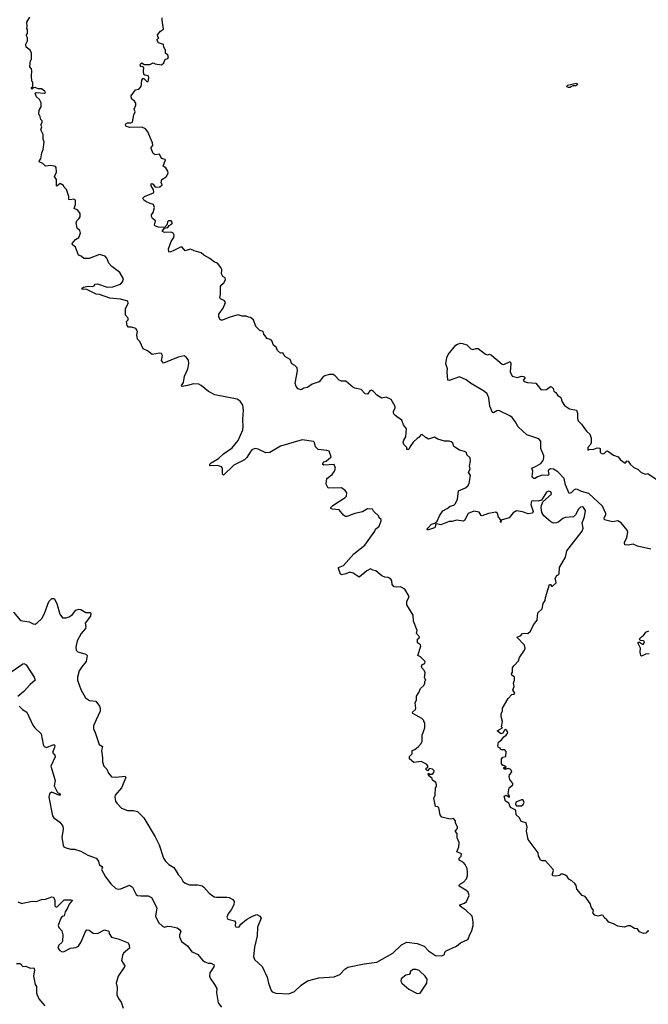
# Model space of a CAD drawing. Extents: x 2219101 to 2444320, y 201258 to 358766.
# Tile 25 of 256: x 2233285 to 2239360, y 280302 to 289820. Entities that reach past the tile are written whole.
import ezdxf

# ---------------------------------------------------------------- set-up
doc = ezdxf.new("R2010")
doc.units = 0

msp = doc.modelspace()

# ---------------------------------------------------------------- linework, layer by layer
at = {"layer": '0CON10XD'}
for points in [[(2235885, 280404), (2235940, 280425), (2236005, 280486.7), (2236065, 280528.8), (2236175, 280558), (2236325, 280567.5), (2236378.8, 280591.2), (2236428.3, 280641.7), (2236455, 280660), (2236615, 280694.2), (2236735, 280710), (2236892.5, 280795), (2236975, 280877.5), (2237025, 280903.3), (2237125, 280891.2), (2237195, 280862.5), (2237235, 280817.5), (2237303, 280773), (2237365, 280770), (2237390, 280785), (2237393, 280807), (2237405, 280820), (2237505, 280862.5), (2237545, 280896.7), (2237615, 280930), (2237627, 280943), (2237628.3, 280961.7), (2237653.3, 281015), (2237667.5, 281065), (2237667, 281103), (2237656.7, 281155), (2237595, 281213.3), (2237557, 281237), (2237540, 281255), (2237540, 281265), (2237585, 281280), (2237602.5, 281295), (2237630, 281355), (2237617.5, 281385), (2237597.5, 281405), (2237532.5, 281445), (2237533.3, 281455), (2237543.3, 281465), (2237575, 281483.8), (2237604.1, 281515.9), (2237614, 281545), (2237614, 281575), (2237608, 281615), (2237588.8, 281655), (2237575, 281673.3), (2237531.2, 281695), (2237532.5, 281715), (2237552, 281735), (2237553.8, 281755), (2237508.8, 281775), (2237528.8, 281825), (2237531.2, 281865), (2237512.3, 281912.3), (2237514.1, 281954.1), (2237492.5, 281975), (2237515, 282000), (2237517.5, 282015), (2237497.5, 282055), (2237497.5, 282075), (2237477, 282097), (2237445, 282092.5), (2237365, 282110), (2237348.8, 282135), (2237335, 282201.2), (2237325, 282212), (2237303.3, 282215), (2237287.1, 282295), (2237298.6, 282325), (2237302.5, 282395), (2237311.7, 282408.3), (2237312.5, 282425), (2237305, 282446.7), (2237275, 282470), (2237272.5, 282485), (2237245, 282506.7), (2237233.6, 282526.4), (2237235, 282537.5), (2237247.7, 282527.7), (2237275, 282526.2), (2237287.6, 282542.4), (2237289.4, 282559.4), (2237275, 282574), (2237245, 282580), (2237225, 282557.5), (2237210, 282575), (2237212.5, 282585), (2237230, 282595), (2237228.3, 282608.3), (2237215, 282623.3), (2237165, 282648.8), (2237095, 282640), (2237052, 282675), (2237052.7, 282697.3), (2237076.4, 282723.6), (2237077.5, 282755), (2237103.6, 282766.4), (2237140, 282795), (2237165.8, 282824.2), (2237173.8, 282845), (2237173.8, 282905), (2237198.8, 282975), (2237201.7, 283021.7), (2237190, 283035), (2237190, 283045), (2237170, 283065), (2237085, 283113.3), (2237082.5, 283125), (2237108.9, 283151.1), (2237114.5, 283165.5), (2237106.7, 283215), (2237120, 283245), (2237118.3, 283281.7), (2237143.6, 283316.4), (2237157.5, 283355), (2237190, 283385), (2237200, 283405), (2237200, 283425), (2237210, 283435), (2237198.3, 283458.3), (2237202.5, 283505), (2237197.5, 283525), (2237170, 283555), (2237167.5, 283565), (2237175, 283586.7), (2237200, 283595), (2237202.5, 283615), (2237159.4, 283659.4), (2237134, 283675), (2237162.5, 283765), (2237157.7, 283777.7), (2237130, 283795), (2237128.3, 283831.7), (2237146.4, 283843.6), (2237147.5, 283855), (2237120, 283885), (2237127.5, 283915), (2237090, 284005), (2237087.5, 284065), (2237027.5, 284165), (2237027.5, 284195), (2237047.5, 284245), (2237006.4, 284316.4), (2236965, 284337.5), (2236925, 284333.3), (2236905, 284337.5), (2236885, 284360), (2236882.5, 284395), (2236873, 284413), (2236846.4, 284426.4), (2236815, 284430), (2236785, 284442.5), (2236725, 284493.8), (2236697.3, 284497.3), (2236675, 284510), (2236639.3, 284490.7), (2236565, 284430), (2236508.8, 284468.8), (2236475, 284478.8), (2236437.9, 284462.1), (2236395, 284454.3), (2236385, 284461.2), (2236364.2, 284515), (2236366.2, 284523.8), (2236412.5, 284545), (2236514.6, 284655.4), (2236621.2, 284738.8), (2236716.7, 284875), (2236723.9, 284896.1), (2236757.5, 284925), (2236777.5, 284975), (2236777, 284987), (2236760, 285005), (2236755, 285020), (2236705, 285070), (2236695, 285087.5), (2236645, 285090), (2236597.5, 285062.5), (2236522.7, 285047.3), (2236447, 285017), (2236435, 285017.5), (2236415, 285030), (2236370.7, 285080.7), (2236307, 285087), (2236292.5, 285095), (2236292.5, 285105), (2236312.5, 285125), (2236429.5, 285200.5), (2236443.3, 285215), (2236446.7, 285245), (2236429.5, 285269.5), (2236395, 285293.3), (2236265, 285290), (2236245, 285330), (2236253.9, 285386.1), (2236305, 285422.5), (2236325.8, 285454.2), (2236336.2, 285485), (2236325, 285518.8), (2236225, 285514.4), (2236210, 285525), (2236223.3, 285545), (2236246.1, 285553.9), (2236293.8, 285595), (2236275, 285647.5), (2236253, 285657), (2236170, 285665), (2236145, 285690), (2236133.6, 285733.6), (2236123.3, 285743.3), (2236015, 285760), (2235805, 285696.2), (2235702.3, 285637.7), (2235665, 285634), (2235588.3, 285668.3), (2235556.4, 285673.6), (2235528.3, 285661.7), (2235505, 285630.8), (2235481.1, 285588.9), (2235458.6, 285565), (2235355, 285512.2), (2235255, 285416.7), (2235246.2, 285426.2), (2235245.7, 285485), (2235235, 285498.6), (2235195, 285510), (2235125, 285506.7), (2235120.8, 285510.8), (2235122.5, 285525), (2235134, 285535), (2235205, 285578.9), (2235255, 285624.4), (2235339.5, 285680.5), (2235395, 285752.5), (2235440, 285855), (2235444, 285885), (2235440, 285955), (2235448.8, 286045), (2235441.2, 286095), (2235415, 286133.3), (2235385, 286151.2), (2235170, 286195), (2235110, 286225), (2235040, 286285), (2235017, 286297), (2234965, 286300), (2234906.1, 286283.9), (2234855, 286273.3), (2234850, 286285), (2234868, 286312), (2234876, 286375), (2234908, 286445), (2234920, 286495), (2234915, 286530), (2234895, 286557.5), (2234875, 286570), (2234815, 286556.2), (2234675, 286500), (2234656.7, 286525), (2234663.3, 286575), (2234655, 286592.5), (2234636.4, 286596.4), (2234565, 286583.8), (2234520.5, 286620.5), (2234479.3, 286639.3), (2234445, 286710), (2234423, 286733), (2234417.5, 286775), (2234423.3, 286805), (2234406.1, 286836.1), (2234365, 286847.5), (2234335, 286847.5), (2234322.5, 286865), (2234318.3, 286901.7), (2234331.7, 286918.3), (2234332.5, 286935), (2234307.5, 286965), (2234307.5, 287025), (2234331.7, 287078.3), (2234329.3, 287099.3), (2234257.7, 287117.7), (2234155, 287126.7), (2234055, 287164), (2234025, 287165.7), (2233935, 287211.4), (2233884.1, 287214.1), (2233887.5, 287225), (2233902.5, 287235), (2233945, 287245.6), (2233988.3, 287241.7), (2234003, 287247), (2234015, 287262.5), (2234035, 287266.7), (2234130, 287235), (2234185, 287237.5), (2234260, 287265), (2234277.5, 287285), (2234287.5, 287315), (2234252.5, 287375), (2234174.1, 287434.1), (2234146.7, 287465), (2234127.5, 287515), (2234110, 287535), (2234055, 287550), (2233955, 287512.5), (2233905, 287512.5), (2233880, 287535), (2233853, 287543), (2233825, 287620), (2233793.6, 287643.6), (2233792.5, 287655), (2233825, 287694), (2233856.7, 287715), (2233873.3, 287755), (2233865, 287782.5), (2233840, 287805), (2233830, 287855), (2233837.5, 287875), (2233857.5, 287895), (2233867.5, 287915), (2233867.5, 287945), (2233845, 287980), (2233810, 287995), (2233823.8, 288035), (2233822.5, 288075), (2233805, 288086.2), (2233775, 288077.5), (2233760.7, 288080.7), (2233759.3, 288109.3), (2233737, 288177), (2233715, 288200), (2233708.3, 288218.3), (2233675, 288237.5), (2233645, 288210), (2233640, 288215), (2233640, 288275), (2233622.5, 288305), (2233640, 288345), (2233638, 288392), (2233630.8, 288400.8), (2233585, 288409.2), (2233535, 288402.5), (2233508.3, 288428.3), (2233473.3, 288445), (2233475, 288460), (2233487.5, 288475), (2233498.3, 288531.7), (2233512.5, 288565), (2233522.5, 288635), (2233510, 288665), (2233511.7, 288711.7), (2233487.5, 288755), (2233497.5, 288785), (2233490, 288805), (2233502.5, 288825), (2233501.7, 288841.7), (2233490, 288855), (2233480, 288895), (2233470, 288905), (2233472.5, 288945), (2233491.7, 288978.3), (2233492.5, 289015), (2233475, 289050), (2233447.5, 289075), (2233432.5, 289107.5), (2233443.3, 289116.7), (2233525, 289111.2), (2233532.5, 289117.5), (2233528.3, 289128.3), (2233495, 289150.8), (2233461.7, 289151.7), (2233435, 289163.3), (2233418.3, 289161.7), (2233405, 289150), (2233400, 289155), (2233400, 289165), (2233410, 289175), (2233410, 289215), (2233402.5, 289225), (2233397.5, 289275), (2233402.5, 289325), (2233400, 289345), (2233382.5, 289365), (2233390, 289425), (2233400, 289435), (2233400, 289495), (2233386.4, 289526.4), (2233347.5, 289555), (2233342.5, 289585), (2233360, 289615), (2233360, 289645), (2233350, 289665), (2233350, 289675), (2233360, 289685), (2233360, 289725), (2233352.5, 289735), (2233357.5, 289755), (2233352.5, 289795), (2233382.5, 289845)], [(2235705, 286727.5), (2235675, 286737.5), (2235645, 286780), (2235636.4, 286806.4), (2235607, 286817), (2235567.5, 286855), (2235545, 286920), (2235515, 286942.5), (2235495, 286943.3), (2235473, 286953), (2235435, 286953.3), (2235395, 286965.8), (2235315.6, 286944.4), (2235245, 286914), (2235225, 286916.2), (2235208.6, 286945), (2235208, 286975), (2235249.7, 287030.3), (2235273.3, 287085), (2235265, 287103.3), (2235225, 287122.5), (2235220, 287135), (2235226.4, 287163.6), (2235225, 287240), (2235238.3, 287261.7), (2235257.5, 287275), (2235272.5, 287305), (2235270, 287325), (2235247, 287337), (2235233.6, 287363.6), (2235238.8, 287405), (2235230, 287425), (2235195, 287467.5), (2235166.4, 287476.4), (2235123, 287513), (2235063.9, 287543.9), (2235037, 287567), (2234970, 287585), (2234935, 287602.5), (2234885, 287586.2), (2234855, 287621.2), (2234845, 287623.8), (2234767.5, 287585), (2234735, 287574), (2234726.4, 287576.4), (2234724.2, 287605), (2234749.2, 287675), (2234774.3, 287715.7), (2234777.5, 287737.5), (2234768.8, 287755), (2234747.5, 287765), (2234685, 287762.5), (2234662, 287775), (2234685, 287803.3), (2234715, 287810), (2234730, 287830), (2234752.5, 287845), (2234760, 287855), (2234750, 287875), (2234723.8, 287875), (2234714.4, 287865), (2234711.2, 287838.8), (2234685, 287810), (2234625, 287815.5), (2234596.7, 287825), (2234586.2, 287835), (2234596.7, 287875), (2234568.8, 287898.8), (2234557.7, 287917.7), (2234560, 287935), (2234576, 287955), (2234586.7, 288005), (2234576.7, 288035), (2234545, 288042.5), (2234503, 288063), (2234485, 288076), (2234476.1, 288093.9), (2234489.4, 288110.6), (2234576.2, 288145), (2234581.2, 288155), (2234576.2, 288176.2), (2234554.2, 288215), (2234555, 288232.5), (2234565, 288236.7), (2234575, 288230), (2234595, 288202.5), (2234640, 288205), (2234660, 288225), (2234652.5, 288245), (2234657.5, 288275), (2234699.7, 288300.3), (2234718.8, 288335), (2234716.2, 288355), (2234698.1, 288388.1), (2234672.5, 288405), (2234692.5, 288465), (2234689.3, 288469.3), (2234655, 288477.5), (2234635, 288520), (2234595, 288513.8), (2234573.3, 288525), (2234556.7, 288575), (2234556.7, 288585), (2234570, 288605), (2234569.3, 288629.3), (2234524, 288735), (2234500.6, 288765), (2234465, 288782.2), (2234345, 288776.9), (2234311.7, 288791.7), (2234307.5, 288805), (2234312.5, 288815), (2234327.7, 288822.3), (2234358, 288822), (2234375, 288830), (2234388.8, 288901.2), (2234401.7, 288928.3), (2234392.5, 288955), (2234408, 288995), (2234406.1, 289013.9), (2234395, 289031.2), (2234366.2, 289055), (2234363.3, 289085), (2234405, 289142.5), (2234435, 289147.5), (2234457.5, 289175), (2234463.6, 289236.4), (2234475, 289250), (2234485, 289250), (2234512.5, 289222.5), (2234525, 289224), (2234530, 289235), (2234531.2, 289265), (2234525, 289277.5), (2234493, 289283), (2234485, 289290), (2234481.2, 289325), (2234485.6, 289355.6), (2234475, 289366.7), (2234454, 289364), (2234450, 289385), (2234455, 289398), (2234465, 289403.8), (2234487.7, 289387.7), (2234543.9, 289386.1), (2234575, 289402.5), (2234593.6, 289393.6), (2234655, 289382.9), (2234677.6, 289402.4), (2234690, 289440), (2234715, 289443.3), (2234721.2, 289455), (2234717.1, 289477.1), (2234693.3, 289495), (2234694, 289525), (2234677.5, 289555), (2234675, 289580), (2234625, 289597.5), (2234610, 289625), (2234630, 289645), (2234618.3, 289658.3), (2234617.5, 289675), (2234645, 289710), (2234675, 289730), (2234660, 289815), (2234663, 289837)], [(2238605, 289166.7), (2238615, 289173.3), (2238635, 289183.3), (2238660, 289185), (2238677.5, 289197.5), (2238662.5, 289202.5), (2238580, 289185), (2238570, 289175), (2238585, 289166.7), (2238605, 289166.7)], [(2239365, 281010.6), (2239351.7, 281008.3), (2239335, 280990), (2239315, 280987.1), (2239275, 281002.5), (2239255, 281031.4), (2239225, 281033.3), (2239185, 281059.7), (2239165, 281061.2), (2239128.3, 281048.3), (2239065, 281058.8), (2239025, 281080), (2238977.5, 281095), (2238960, 281120), (2238935, 281140), (2238925, 281160), (2238905, 281162.5), (2238875, 281153.8), (2238842.5, 281165), (2238822.5, 281185), (2238831.7, 281211.7), (2238810, 281235), (2238797, 281277), (2238750, 281345), (2238720, 281355), (2238670, 281415), (2238661.7, 281451.7), (2238649.3, 281469.3), (2238620, 281495), (2238590.7, 281510.7), (2238576.4, 281536.4), (2238560, 281550), (2238535, 281560), (2238515, 281560), (2238501.7, 281548.3), (2238465, 281540), (2238440, 281545), (2238430, 281555), (2238442.5, 281595), (2238440, 281605), (2238365, 281690), (2238335, 281687.5), (2238315, 281700), (2238312.5, 281715), (2238297.5, 281735), (2238296.1, 281766.1), (2238197.5, 281895), (2238182.5, 281975), (2238189.2, 282015), (2238180, 282055), (2238130, 282070), (2238116.7, 282105), (2238082, 282135), (2238078.3, 282178.3), (2238027.5, 282205), (2238012.5, 282245), (2237980, 282265), (2237967.5, 282315), (2237985, 282322.5), (2238017.5, 282305), (2238020, 282315), (2238006.7, 282335), (2238015.8, 282395), (2238050, 282425), (2238050.8, 282435), (2238021.4, 282475), (2238014.2, 282505), (2238019.7, 282520.3), (2238042.5, 282545), (2238035.7, 282565), (2238025, 282576), (2238005, 282582.5), (2237985, 282573.8), (2237970, 282575), (2237963, 282583), (2237965, 282590), (2237985, 282590), (2237987.5, 282595), (2237965, 282610), (2237955, 282610), (2237942.5, 282625), (2237940, 282675), (2237955, 282690), (2237983, 282697), (2237986.7, 282746.7), (2237972.3, 282762.3), (2237935, 282762.5), (2237928.3, 282778.3), (2237912.5, 282785), (2237906.1, 282796.1), (2237913.2, 282836.8), (2237942.1, 282857.9), (2237962.2, 282887.8), (2237986, 282905), (2238000.8, 282925), (2237999.1, 282939.1), (2237985, 282956.7), (2237975, 282960), (2237968.8, 282951.2), (2237955.5, 282924.5), (2237936, 282916), (2237900, 282945), (2237950, 282975), (2237942.5, 282985), (2237950, 283035), (2237937.5, 283085), (2237938.3, 283111.7), (2237950, 283135), (2237950, 283165), (2238005, 283257.5), (2238041.7, 283298.3), (2238065, 283300), (2238069.3, 283310.7), (2238051.2, 283341.2), (2238064.2, 283375), (2238056.7, 283405), (2238066.7, 283435), (2238067.5, 283465), (2238040, 283485), (2238037.5, 283495), (2238046.4, 283513.6), (2238048.8, 283555), (2238058.8, 283575), (2238107, 283623), (2238113.8, 283655), (2238164.1, 283725.9), (2238170, 283745), (2238162, 283775), (2238090, 283850), (2238126.3, 283863.7), (2238145, 283886.2), (2238165, 283891.2), (2238195, 283888), (2238220.5, 283909.5), (2238250.3, 283969.7), (2238286, 284015), (2238292.5, 284085), (2238334.4, 284125.6), (2238342.9, 284175), (2238362, 284205), (2238366, 284235), (2238405, 284360), (2238415, 284360), (2238425, 284342.5), (2238435, 284343.3), (2238470, 284375), (2238465.8, 284395.8), (2238458.8, 284415), (2238475, 284450), (2238485, 284450), (2238497.7, 284462.3), (2238501.2, 284525), (2238558.2, 284625), (2238571.4, 284685), (2238722, 284875), (2238730, 284905), (2238720, 284955), (2238742.5, 285015), (2238751.9, 285075), (2238735, 285105.8), (2238725, 285110.8), (2238705, 285107.5), (2238685, 285088.8), (2238657.1, 285035), (2238636.6, 285013.4), (2238555, 285007.5), (2238535, 284999.2), (2238495.4, 284964.6), (2238473.8, 284956.2), (2238445, 284954.6), (2238417, 284967), (2238350, 285025), (2238332.2, 285055), (2238325.7, 285104.3), (2238327.5, 285125), (2238341.7, 285158.3), (2238423.3, 285235), (2238417.5, 285255), (2238395, 285261.2), (2238375, 285251.2), (2238326.2, 285173.8), (2238295, 285165.7), (2238247.7, 285167.7), (2238232.5, 285165), (2238226.4, 285153.6), (2238226, 285135), (2238247.1, 285065), (2238240, 285050), (2238198.3, 285041.7), (2238145, 285061.3), (2238085, 285073.6), (2238055, 285054.4), (2238015.4, 285004.6), (2237937.5, 284982.5), (2237935, 284960), (2237930, 284965), (2237933.8, 284985), (2237912.5, 285012.5), (2237901.8, 285045), (2237885, 285060), (2237815, 285046.1), (2237755, 285024.3), (2237745, 285028.2), (2237725, 285058.2), (2237675, 285070.5), (2237619.2, 285045), (2237585, 284980), (2237575, 284971.8), (2237505, 284982.9), (2237465, 284968.6), (2237435, 284968.8), (2237355, 284938.5), (2237313.8, 284946.2), (2237301.7, 284938.3), (2237300, 284915), (2237293.3, 284906.7), (2237226.7, 284886.7), (2237223.1, 284895), (2237228.1, 284905), (2237265, 284944), (2237296.7, 284953.3), (2237318, 284972), (2237343.1, 285025), (2237375, 285073.1), (2237415, 285093.6), (2237444.2, 285115.8), (2237481.7, 285128.3), (2237496.2, 285143.8), (2237517.3, 285185), (2237525, 285266), (2237593.3, 285295), (2237616.7, 285315), (2237628.8, 285335), (2237642.5, 285415), (2237623.8, 285445), (2237638.6, 285475), (2237632.5, 285505), (2237642.5, 285555), (2237637.5, 285585), (2237607.5, 285615), (2237602.5, 285635), (2237585, 285646.2), (2237535, 285657.5), (2237482, 285695), (2237470, 285725), (2237455, 285740), (2237435, 285747.1), (2237390, 285745), (2237326.2, 285765), (2237295, 285783.1), (2237234.4, 285764.4), (2237203.1, 285783.1), (2237175, 285809.4), (2237162.6, 285807.4), (2237145.8, 285785), (2237125, 285772.7), (2237086.4, 285735), (2237057.1, 285695), (2237045, 285666.2), (2237027.5, 285665), (2237026, 285685), (2236997.5, 285715), (2236992.2, 285735), (2236995.8, 285755), (2237015, 285787.5), (2237022.2, 285865), (2236992.9, 285902.9), (2236979.4, 285949.4), (2236927.5, 285985), (2236905, 286002.5), (2236898.8, 286015), (2236898, 286035), (2236913.3, 286065), (2236912.4, 286082.4), (2236875, 286147.5), (2236825, 286172.5), (2236785, 286162.5), (2236735, 286191.2), (2236705, 286227.1), (2236685, 286238.1), (2236667.4, 286232.6), (2236645, 286200), (2236625, 286203.8), (2236585, 286246.7), (2236525, 286257.5), (2236505, 286267.5), (2236436.1, 286326.1), (2236395, 286326.7), (2236372.5, 286335), (2236335, 286376.2), (2236315, 286389.2), (2236275, 286389.4), (2236235, 286377.5), (2236215, 286363.1), (2236180.5, 286319.5), (2236112.3, 286297.7), (2236065, 286264.6), (2236030.9, 286259.1), (2236005, 286242), (2235975, 286251.4), (2235956.7, 286275), (2235946.4, 286305), (2235969.5, 286425), (2235965.6, 286455), (2235945, 286475.7), (2235914.1, 286494.1), (2235897.5, 286535), (2235855, 286560), (2235840, 286575), (2235832.5, 286595), (2235825, 286600), (2235805, 286597.5), (2235775, 286622.5), (2235762.5, 286655), (2235737.5, 286675), (2235722.5, 286715), (2235705, 286727.5)], [(2239385, 284700.5), (2239255, 284732.3), (2239215, 284750.4), (2239165, 284741.5), (2239133.2, 284743.2), (2239130.6, 284765), (2239153.6, 284815), (2239163.1, 284865), (2239155, 284884.4), (2239097.5, 284955), (2239066.3, 284976.3), (2239015, 284965.4), (2238935.8, 284985), (2238933.1, 285005), (2238949.5, 285035), (2238948.8, 285045), (2238915.8, 285115.8), (2238785, 285240.8), (2238715, 285257.7), (2238675, 285277.8), (2238655, 285280.8), (2238643.6, 285276.4), (2238615, 285245.8), (2238595, 285240), (2238560, 285325), (2238548.2, 285385), (2238485, 285447.9), (2238445, 285474.2), (2238415, 285477.1), (2238396.7, 285465), (2238391.2, 285455), (2238398.8, 285425), (2238390, 285415), (2238335, 285418), (2238288.8, 285401.2), (2238265, 285383.3), (2238253.9, 285383.9), (2238242.5, 285395), (2238237.5, 285405), (2238244.2, 285455), (2238233.9, 285486.1), (2238277.4, 285502.6), (2238319.7, 285530.3), (2238342.7, 285557.3), (2238351.2, 285585), (2238349.6, 285605), (2238320.8, 285675), (2238321.3, 285745), (2238301.4, 285768.6), (2238185, 285805.4), (2238100.8, 285885), (2238074.6, 285935), (2238044.2, 285974.2), (2238021.7, 285991.7), (2237915, 286041.2), (2237895, 286038.1), (2237865, 286018.6), (2237855, 286022.5), (2237829.3, 286085), (2237819.7, 286165), (2237801.9, 286201.9), (2237776.5, 286226.5), (2237640.5, 286305), (2237600.2, 286340.2), (2237535, 286367.8), (2237435, 286332.5), (2237423.9, 286333.9), (2237415.9, 286415.9), (2237419.2, 286445), (2237404.3, 286494.3), (2237414.2, 286555), (2237426.6, 286585), (2237500.6, 286675), (2237515, 286683.6), (2237545, 286692.5), (2237565, 286691.1), (2237605, 286678), (2237625, 286656.7), (2237645, 286638.8), (2237665, 286631.2), (2237697, 286643), (2237715, 286642.9), (2237786.4, 286586.4), (2237805, 286580), (2237825, 286585.8), (2237845, 286578.6), (2237948.7, 286488.7), (2237965, 286488.1), (2238025.7, 286515.7), (2238032.5, 286495), (2238026, 286416), (2238045, 286373.3), (2238095, 286360.8), (2238135, 286374), (2238155, 286372), (2238166.7, 286365), (2238166.2, 286355), (2238150.8, 286335), (2238161.1, 286321.1), (2238191.7, 286311.7), (2238272.5, 286305), (2238325, 286241.4), (2238375, 286245.6), (2238415, 286274), (2238425, 286272), (2238440.8, 286255), (2238447.9, 286227.9), (2238465.3, 286215.3), (2238481.5, 286191.5), (2238515, 286168), (2238527.4, 286127.4), (2238550, 286090), (2238599.4, 286059.4), (2238666.4, 286046.4), (2238676.7, 286015), (2238676, 285965), (2238682.3, 285942.3), (2238715, 285910), (2238761.7, 285841.7), (2238793.3, 285813.3), (2238806.2, 285776.2), (2238806.8, 285733.2), (2238802.5, 285715), (2238774.5, 285685), (2238775, 285660), (2238783.8, 285666.2), (2238835, 285670), (2238865, 285680), (2238887.5, 285677.5), (2238893.3, 285673.3), (2238894.2, 285635), (2238916.1, 285623.9), (2238935, 285626.2), (2238955, 285650), (2238965, 285652.5), (2239025, 285610), (2239070, 285595), (2239092.5, 285565), (2239135, 285534), (2239154.3, 285555.7), (2239165, 285554), (2239184.7, 285524.7), (2239220.3, 285490.3), (2239261.4, 285471.4), (2239292, 285442), (2239331.7, 285428.3), (2239355, 285433.8), (2239455, 285366)], [(2233225, 284093.3), (2233293, 284013), (2233375, 283998), (2233415, 283978.8), (2233435, 283978), (2233455, 283988), (2233497.3, 284032.7), (2233525, 284080), (2233564.6, 284195.4), (2233595, 284223.3), (2233616.2, 284226.2), (2233642.5, 284175), (2233673, 284073), (2233699.1, 284039.1), (2233735, 284036.5), (2233763.8, 284046.2), (2233795, 284071.4), (2233828.2, 284111.8), (2233855, 284121.1), (2233875, 284118.1), (2233925, 284089.4), (2233965, 284090), (2233973, 284083), (2233970, 284055), (2233917.5, 283985), (2233922.9, 283955), (2233919.4, 283935), (2233880, 283885), (2233841.4, 283815), (2233826.7, 283755), (2233831.1, 283725), (2233845, 283708.1), (2233925, 283685.8), (2233936.2, 283675), (2233927.5, 283615), (2233884.6, 283565.4), (2233860.6, 283525), (2233844.3, 283465), (2233844, 283435), (2233876, 283345), (2233922, 283265), (2233959.5, 283239.5), (2234022, 283232), (2234055, 283182.5), (2234061.4, 283165), (2234061.1, 283135), (2234022.5, 283052.5), (2233996.7, 282995), (2233996.7, 282965), (2234015, 282930), (2234051.2, 282815), (2234086.2, 282795), (2234073.8, 282755), (2234086.2, 282685), (2234086.4, 282646.4), (2234097.5, 282605), (2234127.5, 282575), (2234143.3, 282535), (2234171.7, 282501.7), (2234215, 282497.1), (2234305, 282506), (2234311.2, 282495), (2234268, 282395), (2234206.7, 282325), (2234203.3, 282305), (2234210, 282265), (2234222.5, 282245), (2234269.3, 282199.3), (2234325, 282176.7), (2234385.9, 282175.9), (2234422.5, 282165), (2234485, 282106.2), (2234595, 281920), (2234633.4, 281843.4), (2234675.7, 281715.7), (2234694, 281685), (2234726, 281655), (2234773.8, 281625), (2234786.2, 281605)], [(2239368.5, 283691.5), (2239331.7, 283688.3), (2239295, 283668.8), (2239288.8, 283675), (2239280, 283705), (2239284.4, 283745), (2239260, 283795), (2239265, 283802.5), (2239275, 283802.5), (2239303.3, 283783.3), (2239315, 283784), (2239322.5, 283805), (2239313.3, 283815), (2239280, 283820), (2239276, 283835), (2239293.8, 283855), (2239315, 283866), (2239335, 283900), (2239365, 283911.1)], [(2233190, 283505), (2233315, 283593.8), (2233325, 283595.6), (2233347.1, 283585), (2233425.8, 283465.8), (2233434.4, 283435), (2233384.2, 283395), (2233324.5, 283325.5), (2233265, 283276)], [(2233280, 283185), (2233311.2, 283151.2), (2233355, 283127.5), (2233411.2, 283001.2), (2233430, 282975), (2233491.2, 282915), (2233511.4, 282815), (2233522.5, 282795), (2233545, 282783.3), (2233615, 282812), (2233622.9, 282802.9), (2233622.5, 282785), (2233602.5, 282735), (2233625, 282710), (2233626.2, 282695), (2233586.2, 282605), (2233626.2, 282465), (2233616.2, 282415), (2233649.3, 282349.3), (2233676.7, 282335), (2233676.7, 282325), (2233662.5, 282325), (2233595, 282351.1), (2233571.2, 282335), (2233567.5, 282305), (2233601.2, 282125), (2233615, 282103.3), (2233673.9, 282063.9), (2233701.2, 282025), (2233706.2, 281995), (2233693.3, 281915), (2233705, 281840), (2233712.5, 281825), (2233725, 281816.7), (2233775, 281802), (2233815, 281801.2), (2233875, 281783.8), (2233942.1, 281742.1), (2234023.8, 281715), (2234045.9, 281685.9), (2234053.8, 281655), (2234080, 281635), (2234083.3, 281625), (2234076.7, 281605), (2234113.4, 281533.4), (2234165.5, 281465.5), (2234215, 281420), (2234235, 281414), (2234262.7, 281417.3), (2234345, 281453.8), (2234375.8, 281435.8), (2234411.2, 281365), (2234422.5, 281355), (2234455, 281350), (2234525, 281352), (2234560, 281335), (2234610, 281235), (2234596.7, 281155), (2234625, 281092.5), (2234665, 281056.7), (2234685, 281048.8), (2234715, 281056.2), (2234750, 281055), (2234805, 281040), (2234830, 281025), (2234841.2, 281005), (2234828, 280975), (2234830, 280955), (2234847.7, 280907.7), (2234905, 280866.7), (2234948.3, 280808.3), (2234975, 280800.8)], [(2238135, 282220), (2238151.2, 282235), (2238159.3, 282255), (2238148.4, 282278.4), (2238135, 282279.6), (2238078.8, 282255), (2238076, 282235), (2238085, 282220), (2238135, 282220)], [(2234786.2, 281605), (2234815, 281556.7), (2234843.8, 281525), (2234862.7, 281492.7), (2234885, 281472), (2234925, 281458.1), (2235007.3, 281457.3), (2235046.8, 281446.8), (2235065, 281433.8), (2235115.8, 281375.8), (2235165, 281342.5), (2235187.3, 281337.3), (2235285, 281339.2), (2235307.5, 281335), (2235345.9, 281315.9), (2235356.2, 281295), (2235353.8, 281265), (2235328.8, 281215), (2235298.8, 281175), (2235287.5, 281145), (2235296.4, 281126.4), (2235359.3, 281109.3), (2235371.7, 281091.7), (2235367.5, 281065), (2235375, 281050), (2235395, 281047.5), (2235405, 281052.5), (2235422.5, 281077.5), (2235478.2, 281121.8), (2235535, 281153.3), (2235575, 281168.8), (2235605.6, 281155.6), (2235618, 281135), (2235583.6, 281046.4), (2235578.5, 280965), (2235553.5, 280855), (2235542.7, 280762.7), (2235553.8, 280735), (2235628.3, 280668.3), (2235676.2, 280565), (2235688.8, 280505), (2235714, 280435), (2235725, 280423.8), (2235760.5, 280410.5), (2235885, 280404)], [(2233265, 281293.8), (2233305, 281276.7), (2233315, 281278.8), (2233405, 281300), (2233445.9, 281295.9), (2233495, 281314.2), (2233535, 281318.8), (2233595, 281342.5), (2233607.9, 281337.9), (2233616.9, 281325), (2233622.9, 281305), (2233623.6, 281255), (2233635, 281243.3), (2233645.7, 281245), (2233715, 281312.2), (2233783, 281313), (2233795, 281307.5), (2233761.1, 281268.9), (2233748.2, 281231.8), (2233722.7, 281195), (2233713.9, 281156.1), (2233695, 281150), (2233682.1, 281135), (2233655.6, 281065), (2233661.5, 281045), (2233691.2, 281011.2), (2233701.4, 280975), (2233697.3, 280912.7), (2233690.8, 280899.2), (2233663.8, 280875), (2233653.8, 280845), (2233671.2, 280821.2), (2233695, 280810), (2233715, 280811.2), (2233775, 280844), (2233827.9, 280852.1), (2233853.8, 280865), (2233879.2, 280905), (2233919.2, 281005), (2233935, 281020.8), (2233955, 281018), (2233995, 280990), (2234035, 280986), (2234102.7, 281022.7), (2234145, 281007.5), (2234148.8, 280985), (2234171.2, 280951.2), (2234235, 280935.8), (2234332.5, 280895), (2234342.5, 280875), (2234345.8, 280844.2), (2234288.8, 280795), (2234277.7, 280772.3), (2234270, 280725), (2234300, 280675), (2234298.8, 280665), (2234235.7, 280575), (2234215.8, 280505.8), (2234228.1, 280465), (2234223.1, 280395), (2234238.9, 280358.9), (2234265, 280321.2), (2234283.9, 280263.9)], [(2234975, 280800.8), (2235005, 280784), (2235050.2, 280730.2), (2235072.6, 280712.6), (2235105, 280700.8), (2235135, 280700.8), (2235163.3, 280685), (2235160.8, 280665), (2235123.1, 280605), (2235117.5, 280575), (2235125, 280553.8), (2235168.8, 280495), (2235190, 280455), (2235186.1, 280413.9), (2235204, 280315), (2235235, 280274)], [(2233255, 280696.7), (2233290, 280695), (2233315, 280667.5), (2233345, 280670), (2233385, 280652.5), (2233420, 280655), (2233427.5, 280635), (2233417.5, 280575), (2233432.5, 280495), (2233446.7, 280475), (2233448.3, 280408.3), (2233470, 280355), (2233527, 280287)], [(2237125, 280407.5), (2237155, 280410), (2237220, 280505), (2237223.3, 280545), (2237205, 280572.5), (2237145, 280630), (2237115, 280640), (2237085, 280640), (2237060, 280615), (2237058.3, 280601.7), (2237048.3, 280591.7), (2237015, 280582.5), (2236970.7, 280549.3), (2236967.5, 280525), (2236977.5, 280505), (2237045, 280447.5), (2237125, 280407.5)]]:
    msp.add_lwpolyline(points, dxfattribs=at)

doc.saveas('drawing.dxf')
